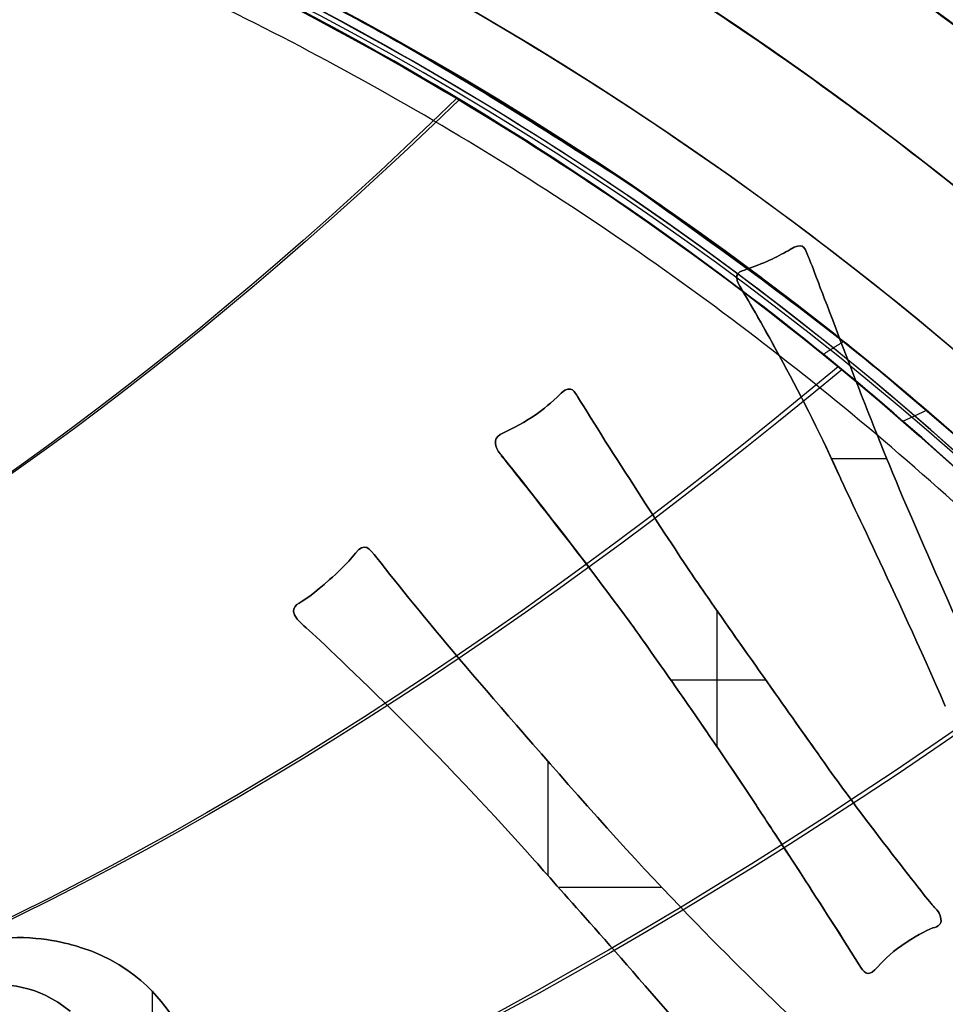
# Model space of a CAD drawing. Header units: millimetres. Extents: x -70 to 70, y -74 to 66.
# Tile 34 of 66: x -9.27 to -5.63, y 3.35 to 7.22. Entities that reach past the tile are written whole.
import ezdxf

# ---------------------------------------------------------------- set-up
doc = ezdxf.new("R2010")
doc.units = ezdxf.units.MM
doc.header["$MEASUREMENT"] = 0
doc.layers.add('Predefinito', color=7, linetype='Continuous', true_color=0x000000)

msp = doc.modelspace()

# ---------------------------------------------------------------- linework, layer by layer
at = {"layer": 'Predefinito', "color": 9, "true_color": 0xc4c4c4}
for p, q in [((-5.8591, 5.4909, 1.95), (-6.0763, 5.4909, 1.95)), ((-6.5269, 4.3578, 1.95), (-6.5269, 4.893, 1.95)), ((-6.3345, 4.6193, 1.95), (-6.7073, 4.6193, 1.95)), ((-7.1911, 3.8506, 1.95), (-7.1911, 4.3001, 1.95)), ((-6.7436, 3.8045, 1.95), (-7.1501, 3.8045, 1.95)), ((-8.7482, 3.3961, 1.95), (-8.7482, 1.5577, 1.95))]:
    msp.add_line(p, q, dxfattribs=at)
for centre, radius, start, end in [((0, -4, 2), 70, 90, 180), ((0, -4, 4), 70, 90, 180), ((0, -4, 3), 70, 90, 270), ((0, -4), 65, 90, 180), ((0, -4, 2), 65, 90, 180), ((0, -4, 1), 65, 90, 270), ((0, -4, 2), 25, 90, 180), ((0, -4), 25, 90, 180), ((0, -4, 1), 25, 90, 270), ((-14, -4, 215.5), 14, 360, 90), ((-14, -4, 455.5), 14, 360, 90), ((-14, -4, 6), 14, 270, 90), ((-14, -4, 335.5), 14, 270, 90), ((-14, -4, 110.75), 14, 270, 90), ((-14, -4, 5.5), 13.5, 0, 90), ((-14, -4, 5.5), 13.5, 270, 90), ((-14, -4, 215), 13, 0, 90), ((-14, -4, 6), 13, 0, 90), ((-14, -4, 110.5), 13, 270, 90), ((-14, -4, 6), 13, 270, 90), ((-14, -4, 215.5), 12.75, 360, 90), ((-14, -4, 4.2), 12.75, 360, 90), ((-14, -4, 215), 12.75, 270, 90), ((-14, -4, 5.5697), 12.75, 270, 90), ((-14, -4, 4.0586), 12.6914, 270, 90)]:
    msp.add_arc(centre, radius, start, end, dxfattribs=at)
for points, knots in [([(-2.1792, 3.5004, 91.6), (-2.1792, 3.5004, 92.6858), (-2.2368, 3.5924, 93.47), (-2.3427, 3.7539, 94.6034), (-2.4003, 3.8403, 95.0311), (-2.574, 4.094, 96.1543), (-2.6946, 4.2604, 96.6914), (-3.0581, 4.7432, 98.11), (-3.3042, 5.0412, 98.7575), (-4.0439, 5.8714, 100.421), (-4.5401, 6.3431, 101.1187), (-6.0299, 7.5791, 102.8353), (-7.0256, 8.1898, 103.4497), (-9.0174, 9.1302, 104.3747), (-10.0139, 9.4623, 104.656), (-12.0067, 9.9006, 105.0231), (-13.0032, 10, 105.1), (-14, 10, 105.1)], [-1, -1, -1, -1, -0.984383, -0.984383, -0.968766, -0.968766, -0.937532, -0.937532, -0.875063, -0.875063, -0.75006, -0.75006, -0.500056, -0.500056, -0.25004, -0.25004, 0, 0, 0, 0]), ([(-14, 10, 78.1), (-13.0032, 10, 78.1), (-12.0068, 9.9005, 78.1769), (-10.014, 9.4622, 78.544), (-9.0175, 9.1303, 78.8253), (-7.0257, 8.1898, 79.7503), (-6.0299, 7.5791, 80.3647), (-4.5401, 6.3432, 82.0812), (-4.044, 5.8714, 82.779), (-3.3043, 5.0412, 84.4424), (-3.0581, 4.7431, 85.0901), (-2.6946, 4.2604, 86.5084), (-2.574, 4.0941, 87.0454), (-2.4003, 3.8403, 88.1689), (-2.3427, 3.7539, 88.5964), (-2.2368, 3.5924, 89.7299), (-2.1792, 3.5004, 90.5157), (-2.1792, 3.5004, 91.6)], [-1, -1, -1, -1, -0.749969, -0.749969, -0.499945, -0.499945, -0.249942, -0.249942, -0.124937, -0.124937, -0.062469, -0.062469, -0.031234, -0.031234, -0.015617, -0.015617, 0, 0, 0, 0]), ([(-3.3824, 3.5004, 91.6), (-3.3824, 3.5004, 92.5755), (-3.4341, 3.5747, 93.282), (-3.5294, 3.7058, 94.3057), (-3.581, 3.7754, 94.6897), (-3.7369, 3.9828, 95.7129), (-3.845, 4.1186, 96.2019), (-4.1714, 4.5159, 97.5053), (-4.3923, 4.7634, 98.108), (-5.0566, 5.4573, 99.6658), (-5.5022, 5.857, 100.3334), (-6.8401, 6.908, 101.982), (-7.7347, 7.4332, 102.5886), (-9.524, 8.2454, 103.506), (-10.4192, 8.5324, 103.7884), (-12.2094, 8.9129, 104.1588), (-13.1046, 9, 104.2377), (-14, 9, 104.2377)], [0, 0, 0, 0, 0.015617, 0.015617, 0.031235, 0.031235, 0.062469, 0.062469, 0.124938, 0.124938, 0.249941, 0.249941, 0.499947, 0.499947, 0.749968, 0.749968, 1, 1, 1, 1]), ([(-14, 9, 78.9623), (-13.1046, 9, 78.9623), (-12.2095, 8.9127, 79.0414), (-10.4195, 8.5321, 79.412), (-9.5245, 8.2453, 79.6942), (-7.7354, 7.4344, 80.61), (-6.8409, 6.9105, 81.2146), (-5.5031, 5.8591, 82.8631), (-5.0576, 5.4588, 83.5312), (-4.3934, 4.7636, 85.0915), (-4.1725, 4.5156, 85.6953), (-3.8462, 4.1175, 87.0016), (-3.7382, 3.9818, 87.4909), (-3.5823, 3.7742, 88.5168), (-3.5307, 3.7043, 88.9031), (-3.4357, 3.573, 89.9344), (-3.3824, 3.5004, 90.6222), (-3.3824, 3.5004, 91.6)], [-1, -1, -1, -1, -0.74996, -0.74996, -0.499946, -0.499946, -0.249938, -0.249938, -0.124939, -0.124939, -0.06247, -0.06247, -0.031235, -0.031235, -0.015617, -0.015617, 0, 0, 0, 0]), ([(-14, 8.75, 104.0545), (-12.4085, 8.7541, 104.0473), (-10.8222, 8.4384, 103.7604), (-8.4648, 7.5344, 102.761), (-7.5989, 7.0608, 102.1936), (-6.8693, 6.5695, 101.4956)], [-77.294598, -77.294598, -77.294598, -77.294598, -72.540857, -72.540857, -69.186331, -69.186331, -69.186331, -69.186331]), ([(-13.3843, 8.6991, 79.1899), (-11.8023, 8.6277, 79.2656), (-10.2536, 8.2393, 79.6296), (-7.6138, 7.0883, 80.9587), (-6.5355, 6.3401, 81.927), (-4.9617, 4.9786, 84.319), (-4.4515, 4.3769, 85.7302), (-3.8205, 3.5813, 88.7317), (-3.6912, 3.3839, 90.3232), (-3.7322, 3.4431, 93.4909), (-3.9048, 3.6966, 95.0709), (-4.6366, 4.5907, 98.0206), (-5.2107, 5.2316, 99.392), (-6.9281, 6.6205, 101.6662), (-8.0824, 7.3489, 102.5617), (-10.8327, 8.407, 103.7357), (-12.4148, 8.7169, 104.0214), (-14, 8.7108, 104.0272)], [39.264668, 39.264668, 39.264668, 39.264668, 44.018409, 44.018409, 48.77215, 48.77215, 53.525892, 53.525892, 58.279633, 58.279633, 63.033374, 63.033374, 67.787116, 67.787116, 72.540857, 72.540857, 77.294598, 77.294598, 77.294598, 77.294598]), ([(-6.8693, 6.5695, 81.7037), (-7.464, 6.9702, 81.135), (-8.1481, 7.3593, 80.6527), (-10.2375, 8.27, 79.6056), (-11.7918, 8.6615, 79.2397), (-13.3805, 8.7349, 79.165)], [-46.752628, -46.752628, -46.752628, -46.752628, -44.018409, -44.018409, -39.264668, -39.264668, -39.264668, -39.264668]), ([(-14, 8.6717, 103.9999), (-12.4212, 8.6796, 103.9955), (-10.8433, 8.3756, 103.7111), (-8.107, 7.3193, 102.5348), (-6.9606, 6.5925, 101.6388), (-5.2587, 5.2088, 99.3664), (-4.6955, 4.5708, 97.9966), (-3.9731, 3.6816, 95.0558), (-3.808, 3.4309, 93.481), (-3.7666, 3.3716, 90.3256), (-3.8936, 3.5692, 88.7402), (-4.5134, 4.3596, 85.7482), (-5.0145, 4.9596, 84.3396), (-6.574, 6.3157, 81.9519), (-7.6432, 7.063, 80.982), (-10.271, 8.2086, 79.6534), (-11.8148, 8.594, 79.2914), (-13.3905, 8.6633, 79.2148)], [-77.294598, -77.294598, -77.294598, -77.294598, -72.540857, -72.540857, -67.787116, -67.787116, -63.033374, -63.033374, -58.279633, -58.279633, -53.525892, -53.525892, -48.77215, -48.77215, -44.018409, -44.018409, -39.264668, -39.264668, -39.264668, -39.264668]), ([(-7.5392, 6.9032, 101.9757), (-9.6927, 4.8201, 101.14), (-13.9972, 2.7372, 100.3045), (-18.3098, 4.8185, 101.1399), (-20.4649, 6.8997, 101.9751)], [0.160384, 0.160384, 0.160384, 0.160384, 11.416702, 22.668977, 22.668977, 22.668977, 22.668977]), ([(-7.55, 6.9084, 81.2163), (-9.6995, 4.8223, 82.0564), (-13.9986, 2.7354, 82.8973), (-18.3039, 4.8199, 82.06), (-20.4566, 6.905, 81.2217)], [0.161771, 0.161771, 0.161771, 0.161771, 11.416702, 22.672442, 22.672442, 22.672442, 22.672442]), ([(-6.8693, 6.5695, 101.4956), (-6.5649, 6.3646, 101.2044), (-6.2842, 6.1566, 100.8905), (-5.1627, 5.2543, 99.4176), (-4.5778, 4.6106, 98.0444), (-3.8364, 3.7116, 95.0859), (-3.6564, 3.4552, 93.5008), (-3.6158, 3.3961, 90.3207), (-3.7474, 3.5933, 88.723), (-4.3895, 4.3943, 85.7119), (-4.9087, 4.9977, 84.2982), (-6.04, 5.9715, 82.591), (-6.4302, 6.2736, 82.1238), (-6.8693, 6.5695, 81.7037)], [-69.186331, -69.186331, -69.186331, -69.186331, -67.787116, -67.787116, -63.033374, -63.033374, -58.279633, -58.279633, -53.525892, -53.525892, -48.77215, -48.77215, -46.752628, -46.752628, -46.752628, -46.752628]), ([(-6.0506, 5.8524, 82.7773), (-8.6996, 3.6354, 83.6046), (-13.9981, 1.4173, 84.4339), (-19.3047, 3.6311, 83.6121), (-21.9582, 5.8461, 82.7884)], [0.155027, 0.155027, 0.155027, 0.155027, 11.416702, 22.678954, 22.678954, 22.678954, 22.678954]), ([(-6.0358, 5.8409, 100.4035), (-8.6906, 3.6303, 99.5868), (-14, 1.42, 98.7704), (-19.308, 3.6307, 99.5878), (-21.9619, 5.8411, 100.4049)], [0.15482, 0.15482, 0.15482, 0.15482, 11.416702, 22.677084, 22.677084, 22.677084, 22.677084]), ([(-4.9681, 4.8476, 98.4758), (-7.9794, 2.6257, 97.8005), (-14, 0.4048, 97.1279), (-20.0179, 2.6287, 97.811), (-23.0259, 4.8515, 98.4913)], [0.159184, 0.159184, 0.159184, 0.159184, 11.416702, 22.671741, 22.671741, 22.671741, 22.671741]), ([(-4.9813, 4.8615, 84.6891), (-7.9868, 2.6322, 85.382), (-13.9981, 0.4019, 86.0781), (-20.0161, 2.628, 85.3946), (-23.0252, 4.855, 84.708)], [0.1577, 0.1577, 0.1577, 0.1577, 11.416702, 22.674767, 22.674767, 22.674767, 22.674767]), ([(-4.2917, 4.0776, 86.8424), (-7.5267, 1.8746, 87.3325), (-13.9972, -0.3298, 87.8289), (-20.4752, 1.8668, 87.3582), (-23.7145, 4.0649, 86.8811)], [0.16403, 0.16403, 0.16403, 0.16403, 11.416702, 22.666102, 22.666102, 22.666102, 22.666102]), ([(-4.2818, 4.0601, 96.3026), (-7.5219, 1.8657, 95.8383), (-14.0012, -0.3274, 95.3785), (-20.4751, 1.8706, 95.8561), (-23.7115, 4.0674, 96.3291)], [0.167516, 0.167516, 0.167516, 0.167516, 11.416702, 22.665434, 22.665434, 22.665434, 22.665434]), ([(-3.9045, 3.5642, 93.9709), (-7.27, 1.3931, 93.7507), (-14.0009, -0.7776, 93.5362), (-20.7303, 1.3959, 93.7737), (-24.0948, 3.5689, 94.0054)], [0.174616, 0.174616, 0.174616, 0.174616, 11.416702, 22.660606, 22.660606, 22.660606, 22.660606]), ([(-3.9076, 3.5749, 89.1593), (-7.2711, 1.3982, 89.4128), (-13.9981, -0.7791, 89.6737), (-20.7283, 1.3937, 89.4432), (-24.0934, 3.5671, 89.2051)], [0.171006, 0.171006, 0.171006, 0.171006, 11.416702, 22.658712, 22.658712, 22.658712, 22.658712]), ([(-3.787, 3.398, 91.5549), (-7.1913, 1.2327, 91.5757), (-14, -0.9326, 91.6058), (-20.8085, 1.2326, 91.6127), (-24.2128, 3.3978, 91.6103)], [0.175616, 0.175616, 0.175616, 0.175616, 11.416702, 22.657601, 22.657601, 22.657601, 22.657601])]:
    msp.add_open_spline(points, degree=3, knots=knots, dxfattribs=at)
for points, weights in [([(-14, 9.5, 215.5), (-0.5, 9.5, 215.5), (-0.5, -4, 215.5)], [1, 0.707106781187, 1]), ([(-6.8693, 6.5695, 6.9123), (-10.1013, 8.75, 6.9123), (-14, 8.75, 6.9123)], [0.999999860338, 0.887579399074, 0.861459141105]), ([(-6.8693, 6.5695, 214.5), (-10.1013, 8.75, 214.5), (-14, 8.75, 214.5)], [1, 0.887579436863, 0.861459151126]), ([(-1.4501, -4, 4), (-1.4501, 8.5499, 4), (-14, 8.5499, 4)], [1, 0.707106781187, 1]), ([(-1.25, -4, 214.5), (-1.25, 2.7785, 214.5), (-6.8693, 6.5695, 214.5)], [0.861459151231, 0.819527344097, 1]), ([(-1.25, -4, 6.9123), (-1.25, 2.7785, 6.9123), (-6.8693, 6.5695, 6.9123)], [0.861459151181, 0.819527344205, 1])]:
    msp.add_rational_spline(points, weights, degree=2, dxfattribs=at)
msp.add_rational_spline([(-6.8693, 6.5695, 109.25), (-17.4388, 13.7003, 109.25), (-24.5695, 3.1307, 109.25), (-31.7003, -7.4388, 109.25), (-21.1307, -14.5695, 109.25), (-10.5612, -21.7003, 109.25), (-3.4305, -11.1307, 109.25), (3.7003, -0.5612, 109.25), (-6.8693, 6.5695, 109.25)], [1, 0.707106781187, 1, 0.707106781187, 1, 0.707106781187, 1, 0.707106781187, 1], degree=2, knots=[0, 0, 0, 20.027653, 20.027653, 40.055306, 40.055306, 60.082959, 60.082959, 80.110613, 80.110613, 80.110613], dxfattribs=at)
for points, degree in [([(-6.8693, 6.5695, 101.4956), (-6.8693, 6.5695, 102.3351), (-6.8693, 6.5695, 103.1747)], 2), ([(-6.8693, 6.5695, 103.1747), (-6.8693, 6.5695, 104.1985), (-6.8693, 6.5695, 105.2224)], 2), ([(-6.8693, 6.5695, 105.2224), (-6.8693, 6.5695, 106.5862), (-6.8693, 6.5695, 107.95)], 2), ([(-6.8693, 6.5695, 107.95), (-6.8693, 6.5695, 154.225), (-6.8693, 6.5695, 200.5)], 2), ([(-6.8693, 6.5695, 200.5), (-6.8693, 6.5695, 202.5), (-6.8693, 6.5695, 204.5)], 2), ([(-6.8693, 6.5695, 204.5), (-6.8693, 6.5695, 205.5), (-6.8693, 6.5695, 206.5)], 2), ([(-6.8693, 6.5695, 206.5), (-6.8693, 6.5695, 209.5), (-6.8693, 6.5695, 212.5)], 2), ([(-6.8693, 6.5695, 212.5), (-6.8693, 6.5695, 213.5), (-6.8693, 6.5695, 214.5)], 2), ([(-6.8693, 6.5695, 6.9123), (-6.8693, 6.5695, 11.9311), (-6.8693, 6.5695, 16.95)], 2), ([(-6.8693, 6.5695, 16.95), (-6.8693, 6.5695, 18.8807), (-6.8693, 6.5695, 20.8114)], 2), ([(-6.8693, 6.5695, 20.8114), (-6.8693, 6.5695, 21.9949), (-6.8693, 6.5695, 23.1785)], 2), ([(-6.8693, 6.5695, 23.1785), (-6.8693, 6.5695, 24.2509), (-6.8693, 6.5695, 25.3233)], 2), ([(-6.8693, 6.5695, 25.3233), (-6.8693, 6.5695, 46.45), (-6.8693, 6.5695, 67.5767)], 2), ([(-6.8693, 6.5695, 67.5767), (-6.8693, 6.5695, 68.6489), (-6.8693, 6.5695, 69.7212)], 2), ([(-6.8693, 6.5695, 69.7212), (-6.8693, 6.5695, 70.9053), (-6.8693, 6.5695, 72.0894)], 2), ([(-6.8693, 6.5695, 72.0894), (-6.8693, 6.5695, 75.0302), (-6.8693, 6.5695, 77.9711)], 2), ([(-6.8693, 6.5695, 77.9711), (-6.8693, 6.5695, 78.9965), (-6.8693, 6.5695, 80.0218)], 2), ([(-6.8693, 6.5695, 80.0218), (-6.8693, 6.5695, 80.8628), (-6.8693, 6.5695, 81.7037)], 2), ([(-6.2388, 6.3138, 2), (-6.2854, 6.287, 2), (-6.3251, 6.2655, 2), (-6.4104, 6.2356, 2)], 3), ([(-6.4104, 6.2356, 1.95), (-6.3251, 6.2655, 1.95), (-6.2854, 6.287, 1.95), (-6.2388, 6.3138, 1.95)], 3), ([(-6.4104, 6.2356, 1.975), (-6.3251, 6.2655, 1.975), (-6.2854, 6.287, 1.975), (-6.2388, 6.3138, 1.975)], 3), ([(-6.1665, 6.2833, 2), (-6.1856, 6.3307, 2), (-6.1915, 6.3406, 2), (-6.2388, 6.3138, 2)], 3), ([(-6.2388, 6.3138, 1.95), (-6.1915, 6.3406, 1.95), (-6.1856, 6.3307, 1.95), (-6.1665, 6.2833, 1.95)], 3), ([(-6.2388, 6.3138, 1.975), (-6.1915, 6.3406, 1.975), (-6.1856, 6.3307, 1.975), (-6.1665, 6.2833, 1.975)], 3), ([(-6.2388, 6.3138, 2), (-6.2388, 6.3138, 1.975), (-6.2388, 6.3138, 1.95)], 2), ([(-6.2388, 6.3138, 1.95), (-6.2388, 6.3138, 1.975), (-6.2388, 6.3138, 2)], 2), ([(-5.8599, 5.4929, 2), (-5.9857, 5.8011, 2), (-6.1475, 6.2367, 2), (-6.1665, 6.2833, 2)], 3), ([(-6.1665, 6.2833, 2), (-6.1665, 6.2833, 1.975), (-6.1665, 6.2833, 1.95)], 2), ([(-6.1665, 6.2833, 1.95), (-6.1475, 6.2367, 1.95), (-5.9857, 5.8011, 1.95), (-5.8599, 5.4929, 1.95)], 3), ([(-6.1665, 6.2833, 1.975), (-6.1475, 6.2367, 1.975), (-5.9857, 5.8011, 1.975), (-5.8599, 5.4929, 1.975)], 3), ([(-6.1665, 6.2833, 1.95), (-6.1665, 6.2833, 1.975), (-6.1665, 6.2833, 2)], 2), ([(-6.1665, 6.2833, 1.95), (-6.1665, 6.2833, 1.975), (-6.1665, 6.2833, 2)], 2), ([(-6.4104, 6.2356, 2), (-6.431, 6.2282, 2), (-6.4698, 6.2226, 2), (-6.4366, 6.1688, 2)], 3), ([(-6.4366, 6.1688, 1.95), (-6.4698, 6.2226, 1.95), (-6.431, 6.2282, 1.95), (-6.4104, 6.2356, 1.95)], 3), ([(-6.4366, 6.1688, 1.975), (-6.4698, 6.2226, 1.975), (-6.431, 6.2282, 1.975), (-6.4104, 6.2356, 1.975)], 3), ([(-6.4104, 6.2356, 2), (-6.4104, 6.2356, 1.975), (-6.4104, 6.2356, 1.95)], 2), ([(-6.4104, 6.2356, 1.95), (-6.4104, 6.2356, 1.975), (-6.4104, 6.2356, 2)], 2), ([(-6.4366, 6.1688, 2), (-6.4346, 6.1654, 2), (-6.4321, 6.1607, 2), (-6.4289, 6.1549, 2)], 3), ([(-6.4366, 6.1688, 2), (-6.4366, 6.1688, 1.975), (-6.4366, 6.1688, 1.95)], 2), ([(-6.4289, 6.1549, 1.95), (-6.4321, 6.1607, 1.95), (-6.4346, 6.1654, 1.95), (-6.4366, 6.1688, 1.95)], 3), ([(-6.0415, 5.4136, 1.975), (-6.1864, 5.7448, 1.975), (-6.4037, 6.1149, 1.975), (-6.4366, 6.1688, 1.975)], 3), ([(-6.4366, 6.1688, 1.95), (-6.4366, 6.1688, 1.975), (-6.4366, 6.1688, 2)], 2), ([(-6.4289, 6.1549, 2), (-6.3775, 6.0689, 2), (-6.1777, 5.7241, 2), (-6.0415, 5.4136, 2)], 3), ([(-6.0415, 5.4136, 1.95), (-6.1777, 5.7241, 1.95), (-6.3775, 6.0689, 1.95), (-6.4289, 6.1549, 1.95)], 3), ([(-6.0291, 5.9515, 100.5556), (-6.0694, 5.9261, 100.5291), (-6.1097, 5.9006, 100.5026)], 2), ([(-7.0757, 5.7353, 2), (-7.0827, 5.747, 2), (-7.099, 5.7876, 2), (-7.1393, 5.7487, 2)], 3), ([(-7.1393, 5.7487, 1.95), (-7.099, 5.7876, 1.95), (-7.0827, 5.747, 1.95), (-7.0757, 5.7353, 1.95)], 3), ([(-7.1393, 5.7487, 1.975), (-7.099, 5.7876, 1.975), (-7.0827, 5.747, 1.975), (-7.0757, 5.7353, 1.975)], 3), ([(-7.1393, 5.7487, 2), (-7.1866, 5.7041, 2), (-7.1985, 5.6923, 2), (-7.2499, 5.6568, 2)], 3), ([(-7.2499, 5.6568, 1.95), (-7.1985, 5.6923, 1.95), (-7.1866, 5.7041, 1.95), (-7.1393, 5.7487, 1.95)], 3), ([(-7.2499, 5.6568, 1.975), (-7.1985, 5.6923, 1.975), (-7.1866, 5.7041, 1.975), (-7.1393, 5.7487, 1.975)], 3), ([(-7.1393, 5.7487, 2), (-7.1393, 5.7487, 1.975), (-7.1393, 5.7487, 1.95)], 2), ([(-7.1393, 5.7487, 1.95), (-7.1393, 5.7487, 1.975), (-7.1393, 5.7487, 2)], 2), ([(-6.626, 5.0363, 2), (-6.7209, 5.1769, 2), (-6.9509, 5.5327, 2), (-7.0757, 5.7353, 2)], 3), ([(-7.0757, 5.7353, 2), (-7.0757, 5.7353, 1.975), (-7.0757, 5.7353, 1.95)], 2), ([(-7.0757, 5.7353, 1.95), (-6.9509, 5.5327, 1.95), (-6.7209, 5.1769, 1.95), (-6.626, 5.0363, 1.95)], 3), ([(-7.0757, 5.7353, 1.975), (-6.9509, 5.5327, 1.975), (-6.7209, 5.1769, 1.975), (-6.626, 5.0363, 1.975)], 3), ([(-7.0757, 5.7353, 1.95), (-7.0757, 5.7353, 1.975), (-7.0757, 5.7353, 2)], 2), ([(-7.3793, 5.5856, 1.95), (-7.3482, 5.6033, 1.95), (-7.3016, 5.6216, 1.95), (-7.2499, 5.6568, 1.95)], 3), ([(-7.2499, 5.6568, 2), (-7.3016, 5.6216, 2), (-7.3482, 5.6033, 2), (-7.3793, 5.5856, 2)], 3), ([(-7.3793, 5.5856, 1.975), (-7.3482, 5.6033, 1.975), (-7.3016, 5.6216, 1.975), (-7.2499, 5.6568, 1.975)], 3), ([(-7.2499, 5.6568, 2), (-7.2499, 5.6568, 1.975), (-7.2499, 5.6568, 1.95)], 2), ([(-7.2499, 5.6568, 1.95), (-7.2499, 5.6568, 1.975), (-7.2499, 5.6568, 2)], 2), ([(-7.2499, 5.6568, 1.95), (-7.2499, 5.6568, 1.975), (-7.2499, 5.6568, 2)], 2), ([(-5.7029, 5.6811, 83.1003), (-5.7486, 5.6594, 83.123), (-5.7943, 5.6377, 83.1458)], 2), ([(-7.3793, 5.5856, 2), (-7.4096, 5.5678, 2), (-7.4, 5.5363, 2), (-7.3802, 5.51, 2)], 3), ([(-7.3802, 5.51, 1.95), (-7.4, 5.5363, 1.95), (-7.4096, 5.5678, 1.95), (-7.3793, 5.5856, 1.95)], 3), ([(-7.3802, 5.51, 1.975), (-7.4, 5.5363, 1.975), (-7.4096, 5.5678, 1.975), (-7.3793, 5.5856, 1.975)], 3), ([(-7.3793, 5.5856, 2), (-7.3793, 5.5856, 1.975), (-7.3793, 5.5856, 1.95)], 2), ([(-7.3793, 5.5856, 1.95), (-7.3793, 5.5856, 1.975), (-7.3793, 5.5856, 2)], 2), ([(-7.3802, 5.51, 2), (-7.3784, 5.5079, 2), (-7.3748, 5.504, 2), (-7.3698, 5.4984, 2)], 3), ([(-7.3802, 5.51, 2), (-7.3802, 5.51, 1.975), (-7.3802, 5.51, 1.95)], 2), ([(-7.3698, 5.4984, 1.95), (-7.3748, 5.504, 1.95), (-7.3784, 5.5079, 1.95), (-7.3802, 5.51, 1.95)], 3), ([(-7.3802, 5.51, 1.95), (-7.3802, 5.51, 1.975), (-7.3802, 5.51, 2)], 2), ([(-6.868, 4.8461, 1.975), (-7.1313, 5.2024, 1.975), (-7.3604, 5.4841, 1.975), (-7.3802, 5.51, 1.975)], 3), ([(-7.3698, 5.4984, 2), (-7.32, 5.4356, 2), (-7.1083, 5.1721, 2), (-6.868, 4.8461, 2)], 3), ([(-6.868, 4.8461, 1.95), (-7.1083, 5.1721, 1.95), (-7.32, 5.4356, 1.95), (-7.3698, 5.4984, 1.95)], 3), ([(-5.46, 4.5778, 2), (-5.4737, 4.6098, 2), (-5.7349, 5.1843, 2), (-5.8599, 5.4929, 2)], 3), ([(-5.8599, 5.4929, 2), (-5.8599, 5.4929, 1.975), (-5.8599, 5.4929, 1.95)], 2), ([(-5.8599, 5.4929, 1.95), (-5.7349, 5.1843, 1.95), (-5.4737, 4.6098, 1.95), (-5.46, 4.5778, 1.95)], 3), ([(-5.8599, 5.4929, 1.975), (-5.7349, 5.1843, 1.975), (-5.4737, 4.6098, 1.975), (-5.46, 4.5778, 1.975)], 3), ([(-5.8599, 5.4929, 1.95), (-5.8599, 5.4929, 1.975), (-5.8599, 5.4929, 2)], 2), ([(-6.0415, 5.4136, 2), (-6.009, 5.3401, 2), (-5.8355, 4.9905, 2), (-5.629, 4.518, 2)], 3), ([(-6.0415, 5.4136, 2), (-6.0415, 5.4136, 1.975), (-6.0415, 5.4136, 1.95)], 2), ([(-5.629, 4.518, 1.95), (-5.8355, 4.9905, 1.95), (-6.009, 5.3401, 1.95), (-6.0415, 5.4136, 1.95)], 3), ([(-6.0415, 5.4136, 1.95), (-6.0415, 5.4136, 1.975), (-6.0415, 5.4136, 2)], 2), ([(-5.629, 4.518, 1.975), (-5.8355, 4.9905, 1.975), (-6.009, 5.3401, 1.975), (-6.0415, 5.4136, 1.975)], 3), ([(-6.0415, 5.4136, 1.95), (-6.0415, 5.4136, 1.975), (-6.0415, 5.4136, 2)], 2), ([(-7.8648, 5.1013, 2), (-7.8945, 5.1387, 2), (-7.9136, 5.1642, 2), (-7.9486, 5.1195, 2)], 3), ([(-7.9486, 5.1195, 1.95), (-7.9136, 5.1642, 1.95), (-7.8945, 5.1387, 1.95), (-7.8648, 5.1013, 1.95)], 3), ([(-7.9486, 5.1195, 1.975), (-7.9136, 5.1642, 1.975), (-7.8945, 5.1387, 1.975), (-7.8648, 5.1013, 1.975)], 3), ([(-7.9486, 5.1195, 2), (-7.984, 5.0749, 2), (-8.0224, 5.0396, 2), (-8.0503, 5.0151, 2)], 3), ([(-8.0503, 5.0151, 1.95), (-8.0224, 5.0396, 1.95), (-7.984, 5.0749, 1.95), (-7.9486, 5.1195, 1.95)], 3), ([(-8.0503, 5.0151, 1.975), (-8.0224, 5.0396, 1.975), (-7.984, 5.0749, 1.975), (-7.9486, 5.1195, 1.975)], 3), ([(-7.9486, 5.1195, 2), (-7.9486, 5.1195, 1.975), (-7.9486, 5.1195, 1.95)], 2), ([(-7.9486, 5.1195, 1.95), (-7.9486, 5.1195, 1.975), (-7.9486, 5.1195, 2)], 2), ([(-7.9486, 5.1195, 1.95), (-7.9486, 5.1195, 1.975), (-7.9486, 5.1195, 2)], 2), ([(-7.0361, 4.1243, 2), (-7.4503, 4.5922, 2), (-7.6882, 4.8738, 2), (-7.8648, 5.1013, 2)], 3), ([(-7.8648, 5.1013, 2), (-7.8648, 5.1013, 1.975), (-7.8648, 5.1013, 1.95)], 2), ([(-7.8648, 5.1013, 1.95), (-7.6882, 4.8738, 1.95), (-7.4503, 4.5922, 1.95), (-7.0361, 4.1243, 1.95)], 3), ([(-7.8648, 5.1013, 1.975), (-7.6882, 4.8738, 1.975), (-7.4503, 4.5922, 1.975), (-7.0361, 4.1243, 1.975)], 3), ([(-6.2058, 4.4381, 2), (-6.3325, 4.6167, 2), (-6.5564, 4.9334, 2), (-6.626, 5.0363, 2)], 3), ([(-6.626, 5.0363, 2), (-6.626, 5.0363, 1.975), (-6.626, 5.0363, 1.95)], 2), ([(-6.626, 5.0363, 1.95), (-6.5564, 4.9334, 1.95), (-6.3325, 4.6167, 1.95), (-6.2058, 4.4381, 1.95)], 3), ([(-6.626, 5.0363, 1.975), (-6.5307, 4.8952, 1.975), (-6.1453, 4.3517, 1.975), (-6.1181, 4.314, 1.975)], 3), ([(-6.626, 5.0363, 1.95), (-6.626, 5.0363, 1.975), (-6.626, 5.0363, 2)], 2), ([(-6.626, 5.0363, 1.95), (-6.626, 5.0363, 1.975), (-6.626, 5.0363, 2)], 2), ([(-8.1629, 4.9273, 1.95), (-8.1447, 4.9385, 1.95), (-8.1128, 4.9599, 1.95), (-8.0503, 5.0151, 1.95)], 3), ([(-8.0503, 5.0151, 2), (-8.1128, 4.9599, 2), (-8.1447, 4.9385, 2), (-8.1629, 4.9273, 2)], 3), ([(-8.1629, 4.9273, 1.975), (-8.1447, 4.9385, 1.975), (-8.1128, 4.9599, 1.975), (-8.0503, 5.0151, 1.975)], 3), ([(-8.0503, 5.0151, 2), (-8.0503, 5.0151, 1.975), (-8.0503, 5.0151, 1.95)], 2), ([(-8.0503, 5.0151, 1.95), (-8.0503, 5.0151, 1.975), (-8.0503, 5.0151, 2)], 2), ([(-8.1583, 4.8404, 1.95), (-8.2219, 4.8969, 1.95), (-8.1815, 4.9165, 1.95), (-8.1629, 4.9273, 1.95)], 3), ([(-8.1629, 4.9273, 2), (-8.1815, 4.9165, 2), (-8.2219, 4.8969, 2), (-8.1583, 4.8404, 2)], 3), ([(-8.1583, 4.8404, 1.975), (-8.2219, 4.8969, 1.975), (-8.1815, 4.9165, 1.975), (-8.1629, 4.9273, 1.975)], 3), ([(-8.1629, 4.9273, 2), (-8.1629, 4.9273, 1.975), (-8.1629, 4.9273, 1.95)], 2), ([(-8.1629, 4.9273, 1.95), (-8.1629, 4.9273, 1.975), (-8.1629, 4.9273, 2)], 2), ([(-8.1583, 4.8404, 2), (-8.0952, 4.7839, 2), (-7.6644, 4.3848, 2), (-7.2434, 3.9096, 2)], 3), ([(-8.1583, 4.8404, 2), (-8.1583, 4.8404, 1.975), (-8.1583, 4.8404, 1.95)], 2), ([(-7.2434, 3.9096, 1.95), (-7.6644, 4.3848, 1.95), (-8.0952, 4.7839, 1.95), (-8.1583, 4.8404, 1.95)], 3), ([(-7.2434, 3.9096, 1.975), (-7.6644, 4.3848, 1.975), (-8.0952, 4.7839, 1.975), (-8.1583, 4.8404, 1.975)], 3), ([(-8.1583, 4.8404, 1.95), (-8.1583, 4.8404, 1.975), (-8.1583, 4.8404, 2)], 2), ([(-6.868, 4.8461, 2), (-6.868, 4.8461, 1.975), (-6.868, 4.8461, 1.95)], 2), ([(-6.8489, 4.819, 1.95), (-6.8591, 4.8336, 1.95), (-6.8657, 4.843, 1.95), (-6.868, 4.8461, 1.95)], 3), ([(-6.868, 4.8461, 2), (-6.8657, 4.843, 2), (-6.8591, 4.8336, 2), (-6.8489, 4.819, 2)], 3), ([(-6.868, 4.8461, 1.95), (-6.868, 4.8461, 1.975), (-6.868, 4.8461, 2)], 2), ([(-6.3719, 4.1265, 1.975), (-6.5951, 4.4658, 1.975), (-6.8507, 4.8229, 1.975), (-6.868, 4.8461, 1.975)], 3), ([(-6.8489, 4.819, 2), (-6.7825, 4.7265, 2), (-6.5651, 4.4198, 2), (-6.3719, 4.1265, 2)], 3), ([(-6.3719, 4.1265, 1.95), (-6.5651, 4.4198, 1.95), (-6.7825, 4.7265, 1.95), (-6.8489, 4.819, 1.95)], 3), ([(-6.2058, 4.4381, 1.95), (-6.1589, 4.3716, 1.95), (-6.1254, 4.3242, 1.95), (-6.1181, 4.314, 1.95)], 3), ([(-6.1181, 4.314, 2), (-6.1254, 4.3242, 2), (-6.1589, 4.3716, 2), (-6.2058, 4.4381, 2)], 3), ([(-6.1181, 4.314, 2), (-6.1181, 4.314, 1.975), (-6.1181, 4.314, 1.95)], 2), ([(-6.1181, 4.314, 1.95), (-5.9484, 4.0712, 1.95), (-5.6874, 3.7424, 1.95), (-5.6756, 3.7305, 1.95)], 3), ([(-5.6756, 3.7305, 2), (-5.6874, 3.7424, 2), (-5.9484, 4.0712, 2), (-6.1181, 4.314, 2)], 3), ([(-6.1181, 4.314, 1.975), (-5.9484, 4.0712, 1.975), (-5.6874, 3.7424, 1.975), (-5.6756, 3.7305, 1.975)], 3), ([(-6.1181, 4.314, 1.95), (-6.1181, 4.314, 1.975), (-6.1181, 4.314, 2)], 2), ([(-7.0361, 4.1243, 2), (-7.0361, 4.1243, 1.975), (-7.0361, 4.1243, 1.95)], 2), ([(-7.0361, 4.1243, 1.95), (-6.6222, 3.6572, 1.95), (-6.2712, 3.327, 1.95), (-6.2159, 3.2775, 1.95)], 3), ([(-6.2159, 3.2775, 2), (-6.2712, 3.327, 2), (-6.6222, 3.6572, 2), (-7.0361, 4.1243, 2)], 3), ([(-7.0361, 4.1243, 1.975), (-6.6222, 3.6572, 1.975), (-6.2712, 3.327, 1.975), (-6.2159, 3.2775, 1.975)], 3), ([(-6.3719, 4.1265, 2), (-6.3719, 4.1265, 1.975), (-6.3719, 4.1265, 1.95)], 2), ([(-6.3567, 4.1035, 1.95), (-6.3644, 4.1152, 1.95), (-6.3696, 4.1231, 1.95), (-6.3719, 4.1265, 1.95)], 3), ([(-6.3719, 4.1265, 2), (-6.3696, 4.1231, 2), (-6.3644, 4.1152, 2), (-6.3567, 4.1035, 2)], 3), ([(-6.3719, 4.1265, 1.95), (-6.3719, 4.1265, 1.975), (-6.3719, 4.1265, 2)], 2), ([(-5.9673, 3.5004, 1.975), (-6.1606, 3.807, 1.975), (-6.354, 4.0995, 1.975), (-6.3719, 4.1265, 1.975)], 3), ([(-6.3567, 4.1035, 2), (-6.3043, 4.0242, 2), (-6.1357, 3.7676, 2), (-5.9673, 3.5004, 2)], 3), ([(-5.9673, 3.5004, 1.95), (-6.1357, 3.7676, 1.95), (-6.3043, 4.0242, 1.95), (-6.3567, 4.1035, 1.95)], 3), ([(-7.2434, 3.9096, 2), (-7.1264, 3.777, 2), (-6.9426, 3.5742, 2), (-6.6132, 3.1898, 2)], 3), ([(-7.2434, 3.9096, 2), (-7.2434, 3.9096, 1.975), (-7.2434, 3.9096, 1.95)], 2), ([(-6.6132, 3.1898, 1.95), (-6.9426, 3.5742, 1.95), (-7.1264, 3.777, 1.95), (-7.2434, 3.9096, 1.95)], 3), ([(-6.6132, 3.1898, 1.975), (-6.9426, 3.5742, 1.975), (-7.1264, 3.777, 1.975), (-7.2434, 3.9096, 1.975)], 3), ([(-7.2434, 3.9096, 1.95), (-7.2434, 3.9096, 1.975), (-7.2434, 3.9096, 2)], 2), ([(-5.6756, 3.7305, 1.95), (-5.6756, 3.7305, 1.975), (-5.6756, 3.7305, 2)], 2), ([(-5.6756, 3.7305, 1.95), (-5.6645, 3.7186, 1.95), (-5.6483, 3.7058, 1.95), (-5.646, 3.6794, 1.95)], 3), ([(-5.646, 3.6794, 2), (-5.6483, 3.7058, 2), (-5.6645, 3.7186, 2), (-5.6756, 3.7305, 2)], 3), ([(-5.6756, 3.7305, 1.975), (-5.6645, 3.7186, 1.975), (-5.6483, 3.7058, 1.975), (-5.646, 3.6794, 1.975)], 3), ([(-5.6756, 3.7305, 1.95), (-5.6756, 3.7305, 1.975), (-5.6756, 3.7305, 2)], 2), ([(-9.0268, 3.5675, 2), (-9.0612, 3.5776, 2), (-9.4192, 3.7106, 2), (-9.7651, 3.4272, 2)], 3), ([(-9.7651, 3.4272, 1.95), (-9.4192, 3.7106, 1.95), (-9.0612, 3.5776, 1.95), (-9.0268, 3.5675, 1.95)], 3), ([(-9.7651, 3.4272, 1.975), (-9.4192, 3.7106, 1.975), (-9.0612, 3.5776, 1.975), (-9.0268, 3.5675, 1.975)], 3), ([(-5.6787, 3.6458, 2), (-5.6551, 3.6501, 2), (-5.6442, 3.6613, 2), (-5.646, 3.6794, 2)], 3), ([(-5.646, 3.6794, 1.95), (-5.6442, 3.6613, 1.95), (-5.6551, 3.6501, 1.95), (-5.6787, 3.6458, 1.95)], 3), ([(-5.646, 3.6794, 1.975), (-5.6442, 3.6613, 1.975), (-5.6551, 3.6501, 1.975), (-5.6787, 3.6458, 1.975)], 3), ([(-5.646, 3.6794, 2), (-5.646, 3.6794, 1.975), (-5.646, 3.6794, 1.95)], 2), ([(-5.646, 3.6794, 1.95), (-5.646, 3.6794, 1.975), (-5.646, 3.6794, 2)], 2), ([(-5.8003, 3.5765, 2), (-5.7527, 3.6092, 2), (-5.7054, 3.6352, 2), (-5.6787, 3.6458, 2)], 3), ([(-5.6787, 3.6458, 1.95), (-5.7054, 3.6352, 1.95), (-5.7527, 3.6092, 1.95), (-5.8003, 3.5765, 1.95)], 3), ([(-5.6787, 3.6458, 1.975), (-5.7054, 3.6352, 1.975), (-5.7527, 3.6092, 1.975), (-5.8003, 3.5765, 1.975)], 3), ([(-5.6787, 3.6458, 2), (-5.6787, 3.6458, 1.975), (-5.6787, 3.6458, 1.95)], 2), ([(-5.6787, 3.6458, 1.95), (-5.6787, 3.6458, 1.975), (-5.6787, 3.6458, 2)], 2), ([(-9.0268, 3.5675, 2), (-9.0268, 3.5675, 1.975), (-9.0268, 3.5675, 1.95)], 2), ([(-8.6607, 3.2826, 2), (-8.6893, 3.3315, 2), (-8.801, 3.4984, 2), (-9.0268, 3.5675, 2)], 3), ([(-9.0268, 3.5675, 1.95), (-8.801, 3.4984, 1.95), (-8.6893, 3.3315, 1.95), (-8.6607, 3.2826, 1.95)], 3), ([(-9.0268, 3.5675, 1.975), (-8.801, 3.4984, 1.975), (-8.6893, 3.3315, 1.975), (-8.6607, 3.2826, 1.975)], 3), ([(-9.0268, 3.5675, 1.95), (-9.0268, 3.5675, 1.975), (-9.0268, 3.5675, 2)], 2), ([(-5.8003, 3.5765, 1.95), (-5.8485, 3.5438, 1.95), (-5.876, 3.5118, 1.95), (-5.9061, 3.481, 1.95)], 3), ([(-5.9061, 3.481, 2), (-5.876, 3.5118, 2), (-5.8485, 3.5438, 2), (-5.8003, 3.5765, 2)], 3), ([(-5.8003, 3.5765, 1.975), (-5.8485, 3.5438, 1.975), (-5.876, 3.5118, 1.975), (-5.9061, 3.481, 1.975)], 3), ([(-5.8003, 3.5765, 2), (-5.8003, 3.5765, 1.975), (-5.8003, 3.5765, 1.95)], 2), ([(-5.8003, 3.5765, 1.95), (-5.8003, 3.5765, 1.975), (-5.8003, 3.5765, 2)], 2), ([(-9.6344, 3.313, 2), (-9.5718, 3.3641, 2), (-9.3294, 3.5242, 2), (-9.0715, 3.3186, 2)], 3), ([(-9.0715, 3.3186, 1.95), (-9.3294, 3.5242, 1.95), (-9.5718, 3.3641, 1.95), (-9.6344, 3.313, 1.95)], 3), ([(-9.0715, 3.3186, 1.975), (-9.3294, 3.5242, 1.975), (-9.5718, 3.3641, 1.975), (-9.6344, 3.313, 1.975)], 3), ([(-5.9673, 3.5004, 2), (-5.9673, 3.5004, 1.975), (-5.9673, 3.5004, 1.95)], 2), ([(-5.9061, 3.481, 1.95), (-5.9365, 3.451, 1.95), (-5.9494, 3.4723, 1.95), (-5.9673, 3.5004, 1.95)], 3), ([(-5.9673, 3.5004, 2), (-5.9494, 3.4723, 2), (-5.9365, 3.451, 2), (-5.9061, 3.481, 2)], 3), ([(-5.9673, 3.5004, 1.95), (-5.9673, 3.5004, 1.975), (-5.9673, 3.5004, 2)], 2), ([(-5.9061, 3.481, 1.975), (-5.9365, 3.451, 1.975), (-5.9494, 3.4723, 1.975), (-5.9673, 3.5004, 1.975)], 3), ([(-5.9061, 3.481, 2), (-5.9061, 3.481, 1.975), (-5.9061, 3.481, 1.95)], 2)]:
    msp.add_open_spline(points, degree=degree, dxfattribs=at)

doc.saveas('drawing.dxf')
